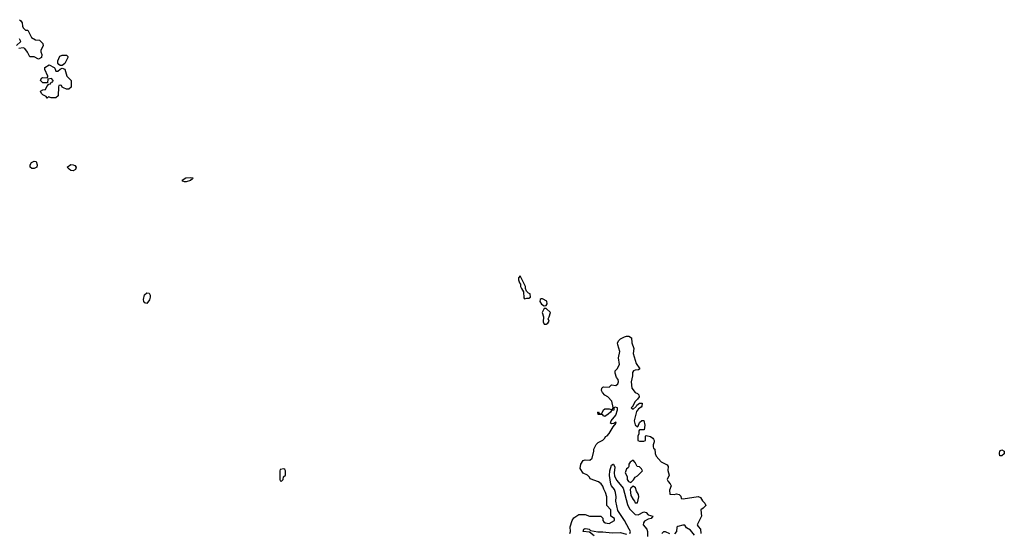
# Model space of a CAD drawing. Header units: inches. Extents: x 2668334 to 2765628, y 828034 to 955234.
# Tile 132 of 218: x 2736857 to 2745931, y 841573 to 846310. Entities that reach past the tile are written whole.
import ezdxf

# ---------------------------------------------------------------- set-up
doc = ezdxf.new("R2010")
doc.units = ezdxf.units.IN
doc.header["$MEASUREMENT"] = 0
doc.layers.add('C7834', color=7, linetype='Continuous')
doc.layers.add('C7844', color=7, linetype='Continuous')

msp = doc.modelspace()

# ---------------------------------------------------------------- linework, layer by layer
at = {"layer": 'C7834', "color": 4, "elevation": 12}
for points in [[(2736854, 846310), (2736863.6, 846303.6), (2736879.6, 846279.6), (2736882, 846250), (2736890, 846234), (2736910, 846214), (2736932.7, 846212.7), (2736965.4, 846145.4), (2737003.6, 846123.6), (2737039.6, 846119.6), (2737072, 846090), (2737074, 846070), (2737052, 846030), (2737052.7, 846012.7), (2737062, 845990), (2737058, 845962), (2737030, 845946), (2736990, 845968), (2736950, 845966), (2736928.7, 846010), (2736903.1, 846043.1), (2736888.9, 846048.9), (2736850, 846044)], [(2736827.3, 846072.7), (2736868, 846110), (2736854, 846134)]]:
    msp.add_lwpolyline(points, dxfattribs=at)
at = {"layer": 'C7834', "color": 4}
for points, elevation in [([(2737230, 845886), (2737216.4, 845896.4), (2737208.4, 845908.4), (2737208, 845930), (2737227.3, 845972.7), (2737250, 845982), (2737290, 845982), (2737302, 845970), (2737299.6, 845960.4), (2737272.7, 845907.3), (2737250, 845886)], 12), ([(2737190, 845834), (2737210, 845834), (2737230, 845854), (2737250, 845862), (2737272.7, 845852.7), (2737292, 845790), (2737331, 845750), (2737331.1, 845688.9), (2737311.6, 845668.4), (2737290, 845668), (2737260.4, 845680.4), (2737247.3, 845687.3), (2737242, 845702), (2737230, 845706), (2737218, 845702), (2737214, 845690), (2737211.1, 845608.9), (2737190, 845588), (2737148, 845588), (2737122, 845598), (2737110, 845586), (2737102, 845602), (2737070, 845618), (2737058, 845630), (2737048, 845650), (2737070, 845662), (2737095.3, 845664.7), (2737107.3, 845692.7), (2737126, 845714), (2737142, 845718), (2737147.3, 845732.7), (2737162, 845738), (2737166, 845750), (2737150, 845766), (2737118, 845762), (2737114, 845726), (2737070, 845728), (2737048, 845750), (2737058, 845770), (2737070, 845778), (2737110, 845774), (2737118, 845782), (2737118, 845790), (2737088, 845850), (2737088.4, 845868.4), (2737130, 845892), (2737174, 845870), (2737182, 845862)], 12), ([(2736970, 844937.2), (2736954, 844950), (2736954, 844970), (2736966.6, 844993.4), (2736990, 845004.7), (2737010, 845002), (2737017.3, 844970), (2737014.8, 844950), (2737010, 844945.2), (2736990, 844937.2)], 12), ([(2737350, 844917), (2737330, 844919.5), (2737313.2, 844930), (2737295.3, 844950), (2737327.2, 844972.8), (2737350, 844970.6), (2737364.1, 844964.1), (2737376.3, 844950), (2737370, 844929.3)], 12), ([(2738390, 844814), (2738374.6, 844814.6), (2738361.2, 844821.2), (2738355.3, 844830), (2738389.7, 844850.3), (2738430, 844855.5), (2738452.7, 844852.7), (2738450, 844842), (2738430, 844826)], 12), ([(2738030, 843692.3), (2738010, 843697.2), (2738002, 843710), (2737999.6, 843730), (2738008.9, 843771.1), (2738030, 843790.4), (2738050, 843787.3), (2738058.7, 843770), (2738060.3, 843750), (2738053.4, 843726.6)], 12), ([(2739290, 842166), (2739258, 842162), (2739254, 842150), (2739254, 842070), (2739258, 842058), (2739270, 842054), (2739286, 842070), (2739287.3, 842092.7), (2739306, 842110), (2739306, 842150), (2739302, 842162)], 16)]:
    msp.add_lwpolyline(points, close=True, dxfattribs=dict(at, elevation=elevation))
at = {"layer": 'C7844', "color": 4}
for points, elevation in [([(2741470, 843946), (2741454, 843930), (2741454, 843910), (2741463.6, 843883.6), (2741474, 843870), (2741474, 843850), (2741482, 843830), (2741499.6, 843799.6), (2741503.6, 843743.6), (2741510, 843734), (2741530, 843742), (2741550, 843742), (2741566, 843750), (2741562, 843782), (2741547.3, 843787.3), (2741527.3, 843807.3), (2741518, 843830), (2741518, 843850)], 16), ([(2741676.4, 843736.4), (2741663.6, 843736.4), (2741654, 843730), (2741652, 843710), (2741665.4, 843685.4), (2741690, 843672), (2741710, 843674), (2741718, 843690), (2741714.6, 843714.6)], 16), ([(2741710, 843646), (2741690, 843646), (2741671.3, 843610), (2741686, 843570), (2741682, 843522), (2741690, 843502), (2741710, 843502), (2741726, 843510), (2741738, 843530), (2741728, 843550), (2741738, 843570), (2741748, 843610)], 16), ([(2745890, 842286), (2745888, 842310), (2745890, 842334), (2745910, 842342), (2745931.3, 842330), (2745930, 842306), (2745910, 842286)], 12), ([(2742510, 842246), (2742482, 842230), (2742472, 842210), (2742471.6, 842188.4), (2742463.6, 842176.4), (2742450, 842168), (2742436, 842130), (2742456, 842096), (2742456, 842070), (2742466.8, 842050), (2742490, 842042), (2742513.6, 842066.4), (2742528.7, 842091.3), (2742550, 842102), (2742598, 842150), (2742588.4, 842168.4), (2742570, 842186), (2742548.9, 842188.9), (2742530, 842226)], 12), ([(2742510, 842008), (2742490, 841988.7), (2742484.7, 841975.3), (2742490, 841922), (2742510, 841884.7), (2742524.7, 841870), (2742530, 841854), (2742550, 841854), (2742562, 841910), (2742559, 841930), (2742542.7, 841962.7), (2742533.6, 841993.6)], 12)]:
    msp.add_lwpolyline(points, close=True, dxfattribs=dict(at, elevation=elevation))
for points, elevation in [([(2741928.7, 841570), (2741932.7, 841590), (2741929.1, 841630.9), (2741948, 841690), (2741965.6, 841714.4), (2742010, 841744.7), (2742070, 841744.7), (2742110, 841732), (2742211.6, 841731.6), (2742231.6, 841711.6), (2742232, 841690), (2742239.6, 841679.6), (2742254, 841670), (2742290, 841662), (2742338, 841690), (2742338, 841710), (2742306, 841730), (2742306, 841790), (2742268.4, 841828.4), (2742268, 841910), (2742257.2, 841950), (2742239.3, 841979.3), (2742230, 842008), (2742215.3, 842030), (2742190, 842048), (2742115.3, 842075.3), (2742108, 842090), (2742090, 842108), (2742050, 842128), (2742024, 842170), (2742029.2, 842210), (2742050, 842244.7), (2742070, 842251), (2742112.7, 842247.3), (2742133.6, 842266.4), (2742149.1, 842330.9), (2742149.3, 842350), (2742169.4, 842390.6), (2742189.2, 842410.8), (2742230, 842431.3), (2742248.7, 842450), (2742254.6, 842465.4), (2742270, 842472), (2742290, 842492), (2742325.2, 842554.8), (2742355.3, 842590), (2742350, 842598), (2742334, 842590), (2742334, 842586), (2742310, 842582), (2742302, 842590), (2742309.2, 842610.8), (2742350, 842662), (2742368, 842710), (2742366, 842730), (2742345.4, 842734.6), (2742334, 842730), (2742331.3, 842708.7), (2742310, 842706), (2742302, 842690), (2742282, 842670), (2742250, 842649), (2742236.4, 842656.4), (2742230, 842666), (2742188.4, 842668.4), (2742186, 842690), (2742190, 842694), (2742198, 842678), (2742210, 842674), (2742222, 842678), (2742238, 842710), (2742250, 842722), (2742290, 842722), (2742310, 842714), (2742322, 842718), (2742326, 842734), (2742312.9, 842792.9), (2742278, 842830), (2742250, 842848), (2742228, 842870), (2742218, 842890), (2742222, 842910), (2742230, 842922), (2742236.4, 842923.6), (2742290, 842922), (2742310, 842942), (2742350, 842936), (2742370, 842952), (2742376, 842970), (2742373.2, 842990), (2742357.2, 843010), (2742344, 843050), (2742344, 843070), (2742362, 843090), (2742384, 843130), (2742377.2, 843190), (2742388.7, 843250), (2742368.7, 843310), (2742368, 843330), (2742378, 843350), (2742394.6, 843365.4), (2742430, 843384.7), (2742449.1, 843390.9), (2742470, 843391), (2742496, 843376), (2742498, 843330), (2742515.9, 843275.9), (2742511.3, 843230), (2742539.8, 843139.8), (2742572, 843090), (2742559.6, 843080.4), (2742530, 843078), (2742514, 843070), (2742505.4, 843054.6), (2742503.6, 843023.6), (2742491, 842970), (2742498, 842910), (2742530, 842872), (2742550, 842862), (2742562, 842850), (2742564.7, 842830), (2742551.6, 842808.4), (2742530, 842788), (2742502.8, 842737.2), (2742492, 842730), (2742510, 842718), (2742539, 842741), (2742544.7, 842755.3), (2742570, 842774), (2742592.7, 842772.7), (2742590, 842746), (2742583.6, 842736.4), (2742559.6, 842720.4), (2742542.8, 842697.2), (2742521, 842610), (2742530, 842574), (2742550, 842554), (2742558, 842562), (2742570, 842594), (2742590, 842614), (2742610, 842614), (2742618, 842570), (2742612.7, 842527.3), (2742570, 842526), (2742563.6, 842516.4), (2742562, 842490), (2742554, 842470), (2742554, 842430), (2742570, 842422), (2742610, 842422), (2742626, 842430), (2742626, 842470), (2742630, 842474), (2742670, 842464.7), (2742691.1, 842451.1), (2742699.8, 842439.8), (2742704.7, 842430), (2742703.6, 842416.4), (2742694, 842390), (2742694, 842370), (2742698, 842358), (2742712, 842350), (2742714, 842310), (2742723.6, 842283.6), (2742770, 842232), (2742823.6, 842203.6), (2742832, 842190), (2742831.6, 842151.6), (2742842, 842110), (2742824.7, 842070), (2742832, 842050), (2742852, 842030), (2742862, 842010), (2742844.7, 841970), (2742850, 841934), (2742890, 841931.3), (2742910, 841938), (2742934, 841930), (2742950, 841914), (2742952.7, 841892.7), (2742971.3, 841891.3), (2743111.1, 841911.1), (2743130, 841902), (2743150.9, 841870.9), (2743172, 841850), (2743182, 841830), (2743156.9, 841803.1), (2743134, 841790), (2743142, 841730), (2743102, 841650), (2743110, 841634), (2743132, 841610), (2743134, 841570)], 12), ([(2742480.9, 841570), (2742485.1, 841590), (2742474.8, 841610), (2742430, 841689.6), (2742370, 841782.7), (2742351.5, 841868.5), (2742354, 841910), (2742348, 841950), (2742337.7, 841977.7), (2742310, 842009.3), (2742304.8, 842024.7), (2742294, 842106), (2742296, 842150), (2742310, 842202), (2742326, 842210), (2742330.7, 842210.7), (2742342, 842182), (2742335.5, 842130), (2742339.3, 842099.3), (2742361.2, 842061.2), (2742418.7, 841990), (2742457.2, 841837.2), (2742477.6, 841797.6), (2742530, 841747.4), (2742556.8, 841743.2), (2742610.6, 841770.6), (2742630, 841764), (2742650, 841744), (2742692, 841730), (2742678, 841710), (2742650, 841703.6), (2742616.9, 841683.1), (2742605.7, 841670), (2742604.6, 841650), (2742637.1, 841610), (2742641.7, 841590), (2742642.3, 841542.3)], 8), ([(2743076.4, 841556.4), (2743040.4, 841600.4), (2743003.1, 841623.1), (2742987.3, 841647.3), (2742970, 841648), (2742923.6, 841636.4), (2742914, 841630), (2742911.6, 841588.4), (2742891.6, 841568.4)], 12), ([(2742152.3, 841550), (2742110, 841582), (2742049, 841590), (2742055.3, 841610), (2742070, 841615.5), (2742090, 841614), (2742104.7, 841610), (2742119.1, 841599.1), (2742184.8, 841584.8), (2742230, 841587.6), (2742316.7, 841576.7), (2742390, 841580.2), (2742450, 841566.2)], 8), ([(2742848, 841568), (2742810, 841586), (2742790, 841586), (2742774, 841570)], 12)]:
    msp.add_lwpolyline(points, dxfattribs=dict(at, elevation=elevation))

doc.saveas('drawing.dxf')
